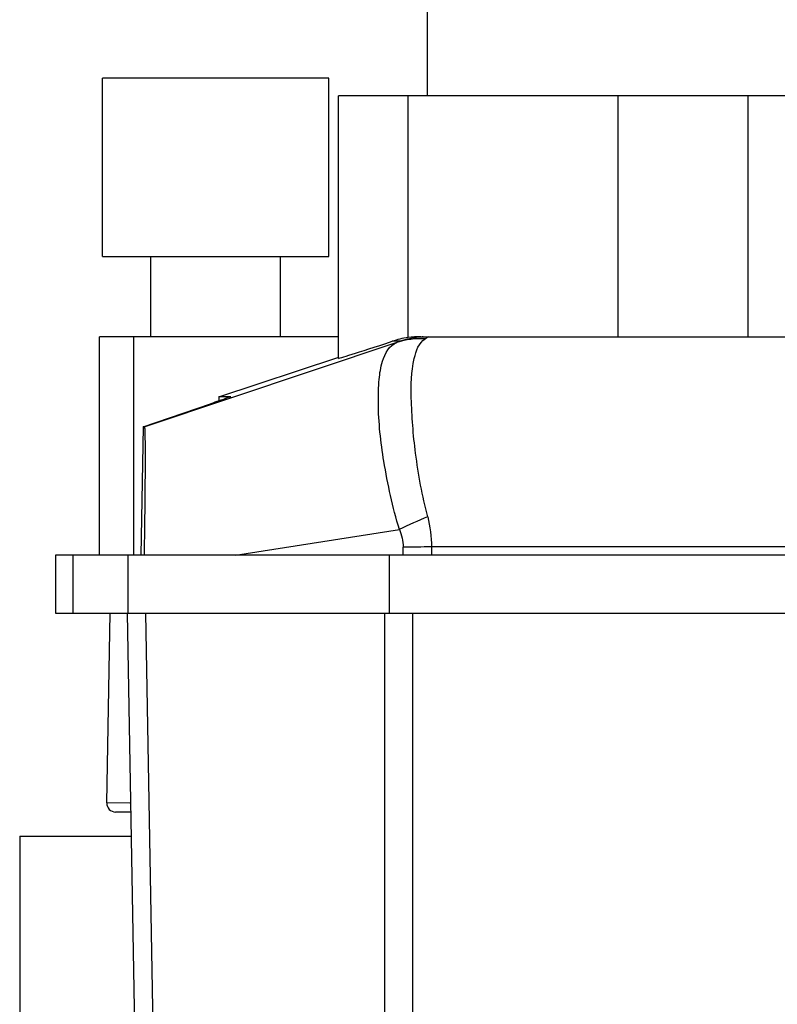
# Model space of a CAD drawing. Header units: millimetres. Extents: x 0 to 4000, y 0 to 3000.
# Tile 40 of 119: x 713 to 798, y 1648 to 1758. Entities that reach past the tile are written whole.
import ezdxf

# ---------------------------------------------------------------- set-up
doc = ezdxf.new("R2010")
doc.units = ezdxf.units.MM
doc.header["$LTSCALE"] = 219.99956
doc.layers.get('0').update_dxf_attribs({"linetype": 'CONTINUOUS'})

msp = doc.modelspace()

# ---------------------------------------------------------------- linework, layer by layer
at = {"color": 7, "linetype": 'CONTINUOUS'}
for p, q in [((758.85, 1749.78), (758.85, 1829.78)), ((722.4, 1731.78), (722.4, 1751.78)), ((747.77, 1751.78), (722.4, 1751.78)), ((747.77, 1731.78), (747.77, 1751.78)), ((748.84, 1720.34), (748.84, 1749.78)), ((822.86, 1749.78), (748.84, 1749.78)), ((722.4, 1731.78), (747.77, 1731.78)), ((727.82, 1722.78), (727.82, 1731.78)), ((742.36, 1722.78), (742.36, 1731.78)), ((722.06, 1698.28), (722.06, 1722.78)), ((748.84, 1722.78), (722.06, 1722.78)), ((758.1, 1722.78), (1044.04, 1722.78)), ((758.34, 1722.76), (758.96, 1722.78)), ((735.43, 1716.05), (748.8, 1720.46)), ((735.43, 1716.05), (735.42, 1715.57)), ((736.78, 1716.05), (735.43, 1716.05)), ((736.78, 1716.05), (736.78, 1716.05)), ((726.93, 1712.68), (734.51, 1715.26)), ((726.93, 1712.68), (726.68, 1698.28)), ((727.12, 1712.68), (726.93, 1712.68)), ((717.12, 1698.28), (717.12, 1691.78)), ((1048.97, 1698.28), (717.12, 1698.28)), ((719.09, 1691.78), (719.09, 1698.28)), ((754.57, 1691.78), (754.57, 1698.28)), ((717.12, 1691.78), (1048.97, 1691.78)), ((722.86, 1670.5), (723.23, 1691.77)), ((725.16, 1691.78), (727.8, 1540.75)), ((725.55, 1669.45), (723.84, 1669.48)), ((713.1, 1666.78), (713.1, 1574.78)), ((713.1, 1666.78), (725.6, 1666.78))]:
    msp.add_line(p, q, dxfattribs=at)
at = {"color": 9, "linetype": 'CONTINUOUS'}
for p, q in [((756.65, 1749.78), (756.65, 1722.68)), ((780.24, 1722.78), (780.24, 1749.78)), ((794.78, 1749.78), (794.78, 1722.78)), ((725.88, 1722.78), (725.88, 1698.28)), ((755.78, 1722.26), (754.86, 1722.26)), ((755.39, 1722.12), (727.12, 1712.68)), ((737.32, 1698.28), (755.68, 1701.17)), ((756.1, 1698.28), (756.1, 1699.19)), ((759.28, 1699.2), (759.28, 1698.28)), ((1011, 1699.2), (759.28, 1699.2)), ((725.23, 1698.28), (725.23, 1691.78)), ((727.21, 1691.78), (729.07, 1584.71)), ((754, 1691.78), (754, 1540.36)), ((757.18, 1538.78), (757.18, 1691.78)), ((725.54, 1670.46), (722.86, 1670.5)), ((725.47, 1670.46), (722.86, 1670.5))]:
    msp.add_line(p, q, dxfattribs=at)
at = {"color": 7, "linetype": 'CONTINUOUS'}
for centre, radius, start, end in [((758.11, 1712.36), 10.42, 98.0176, 108.1351), ((723.86, 1670.48), 1, 179, 269)]:
    msp.add_arc(centre, radius, start, end, dxfattribs=at)
at = {"color": 9, "linetype": 'CONTINUOUS'}
for centre, radius, start, end in [((758.97, 1712.72), 10.06, 96.1915, 108.4485), ((758.97, 1712.72), 10.06, 94.9643, 96.2097), ((758.97, 1712.77), 10.01, 93.5706, 94.9646), ((785.38, 1639.11), 68.8, 112.6784, 115.5783), ((759.24, 1152.24), 546.96, 89.996, 90.329)]:
    msp.add_arc(centre, radius, start, end, dxfattribs=at)
at = {"color": 7, "linetype": 'CONTINUOUS'}
for centre, major_axis, ratio, start_param, end_param in [((785.85, 1732.72), (37.01, 12.38), 0.004078, 3.140228, 3.718772), ((758.1, 1712.78), (10.18, 0), 0.982512, 7.853982, 7.996106)]:
    msp.add_ellipse(centre, major_axis=major_axis, ratio=ratio, start_param=start_param, end_param=end_param, dxfattribs=at)
at = {"color": 9, "linetype": 'CONTINUOUS'}
for points in [[(758.58, 1722.54), (757.51, 1722.6), (756.41, 1722.46), (755.39, 1722.12)], [(758.86, 1702.59), (759.13, 1701.49), (759.28, 1700.34), (759.28, 1699.2)], [(755.68, 1701.17), (755.95, 1700.55), (756.1, 1699.87), (756.1, 1699.19)]]:
    msp.add_open_spline(points, degree=3, dxfattribs=at)
for points, knots in [([(755.78, 1722.26), (755.79, 1722.26), (755.52, 1722.18), (755.51, 1722.17), (755.39, 1722.12)], [0, 0, 0, 0, 0.054544, 1, 1, 1, 1]), ([(758.86, 1702.59), (758.26, 1704.94), (757.43, 1709.34), (756.96, 1715.36), (757.02, 1719.61), (757.86, 1722.1), (758.58, 1722.54)], [0, 0, 0, 0, 0.355394, 0.658757, 0.876309, 1, 1, 1, 1]), ([(758.96, 1722.78), (758.96, 1722.78), (758.73, 1722.62), (758.7, 1722.61), (758.58, 1722.54)], [0, 0, 0, 0, 0.048508, 1, 1, 1, 1]), ([(755.68, 1701.17), (754.94, 1703.67), (753.88, 1708.39), (753.25, 1714.04), (753.37, 1717.83), (753.69, 1720.18), (754.56, 1721.83), (755.39, 1722.12)], [0, 0, 0, 0, 0.36004, 0.664291, 0.784056, 0.878558, 1, 1, 1, 1])]:
    msp.add_open_spline(points, degree=3, knots=knots, dxfattribs=at)
at = {"color": 7, "linetype": 'CONTINUOUS'}
for points, knots in [([(736.78, 1716.05), (736.78, 1716), (736.47, 1716), (736.14, 1715.78), (735.37, 1715.57), (734.83, 1715.37), (734.51, 1715.26)], [0, 0, 0, 0, 0.066899, 0.262033, 0.577426, 1, 1, 1, 1]), ([(727.09, 1698.28), (727.12, 1700.16), (727.16, 1702.87), (727.19, 1706.3), (727.2, 1708.44), (727.2, 1710.17), (727.19, 1711.36), (727.17, 1712.04), (727.17, 1712.39), (727.14, 1712.55), (727.15, 1712.68), (727.12, 1712.68)], [0, 0, 0, 0, 0.391049, 0.564183, 0.7145, 0.836596, 0.926533, 0.958511, 0.98145, 0.99524, 1, 1, 1, 1])]:
    msp.add_open_spline(points, degree=3, knots=knots, dxfattribs=at)

doc.saveas('drawing.dxf')
